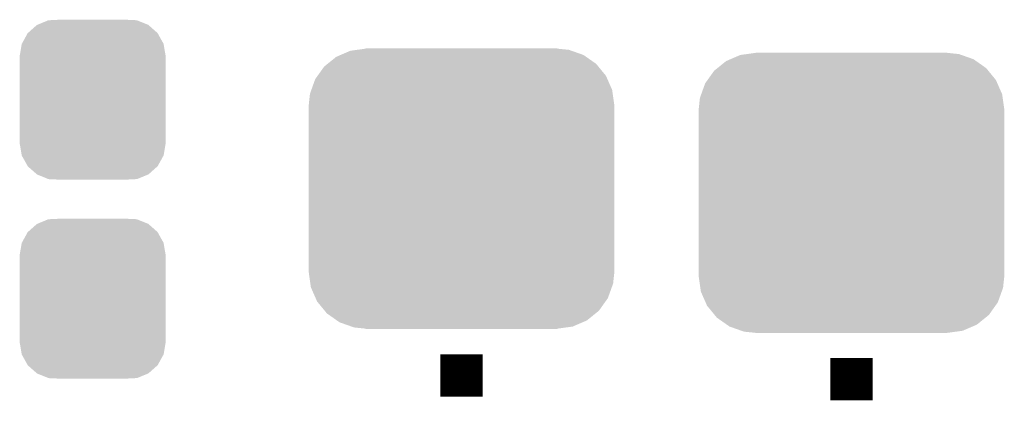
# Model space of a CAD drawing. Extents: x -1.3 to 24.2, y -3.9 to 39.2.
# Tile 30 of 43: x 13.9 to 18.6, y 19.1 to 21. Entities that reach past the tile are written whole.
import ezdxf

# ---------------------------------------------------------------- set-up
doc = ezdxf.new("R2010")
doc.units = 0
doc.layers.get('0').update_dxf_attribs({"linetype": 'CONTINUOUS'})
doc.layers.add('BOOST_10_CLICK_V101_GTO', color=14, linetype='CONTINUOUS')
doc.layers.add('BOOST_10_CLICK_V101_GTS', color=12, linetype='CONTINUOUS')

# ---------------------------------------------------------------- blocks, each defined once
blk = doc.blocks.new('CUSTOM_83')
for points in [[(-0.267216, 0.361152), (-0.213724, 0.383108), (0.26779, 0.361152), (0.21312, 0.383108)], [(-0.213724, 0.383108), (-0.20803, 0.383392), (0.21312, 0.383108), (0.212412, 0.383392)], [(-0.20803, 0.383392), (-0.154122, 0.38608), (0.212412, 0.383392), (0.154132, 0.38608)], [(-0.312264, 0.321732), (-0.26893, 0.360448), (0.312592, 0.321732), (0.268592, 0.360448)], [(-0.26893, 0.360448), (-0.267216, 0.361152), (0.268592, 0.360448), (0.26779, 0.361152)], [(-0.341452, 0.269636), (-0.313432, 0.320688), (0.341702, 0.269636), (0.313176, 0.320688)], [(-0.313432, 0.320688), (-0.312264, 0.321732), (0.313176, 0.320688), (0.312592, 0.321732)], [(-0.35179, 0.21082), (-0.342144, 0.268372), (0.35179, 0.21082), (0.34192, 0.268372)], [(-0.342144, 0.268372), (-0.341452, 0.269636), (0.34192, 0.268372), (0.341702, 0.269636)], [(-0.35179, 0.20955), (-0.35179, 0.21082), (0.35179, 0.20955), (0.35179, 0.21082)], [(-0.35179, -0.20955), (-0.35179, 0.20955), (0.35179, -0.20955), (0.35179, 0.20955)], [(-0.35179, -0.21082), (-0.35179, -0.20955), (0.35179, -0.21082), (0.35179, -0.20955)], [(-0.34192, -0.268358), (-0.35179, -0.21082), (0.342148, -0.268358), (0.35179, -0.21082)], [(-0.341702, -0.269636), (-0.34192, -0.268358), (0.341446, -0.269636), (0.342148, -0.268358)], [(-0.313184, -0.320676), (-0.341702, -0.269636), (0.31344, -0.320676), (0.341446, -0.269636)], [(-0.312594, -0.321732), (-0.313184, -0.320676), (0.312258, -0.321732), (0.31344, -0.320676)], [(-0.268602, -0.36044), (-0.312594, -0.321732), (0.26894, -0.36044), (0.312258, -0.321732)], [(-0.267792, -0.361154), (-0.268602, -0.36044), (0.2672, -0.361154), (0.26894, -0.36044)], [(-0.213136, -0.383104), (-0.267792, -0.361154), (0.213734, -0.383104), (0.2672, -0.361154)], [(-0.212414, -0.383394), (-0.213136, -0.383104), (0.207926, -0.383394), (0.213734, -0.383104)], [(-0.154122, -0.38608), (-0.212414, -0.383394), (0.154132, -0.38608), (0.207926, -0.383394)]]:
    blk.add_solid(points)
blk = doc.blocks.new('CUSTOM_97')
for points in [[(-0.583128, 0.644948), (-0.536078, 0.665316), (0.587958, 0.644948), (0.530324, 0.665316)], [(-0.536078, 0.665316), (-0.503594, 0.669768), (0.530324, 0.665316), (0.517726, 0.669768)], [(-0.503594, 0.669768), (-0.46228, 0.67543), (0.517726, 0.669768), (0.46228, 0.67543)], [(-0.46228, 0.67543), (-0.46228, 0.67691), (0.46228, 0.67543), (0.46228, 0.67691)], [(-0.645876, 0.602148), (-0.604434, 0.635724), (0.648922, 0.602148), (0.601098, 0.635724)], [(-0.604434, 0.635724), (-0.583128, 0.644948), (0.601098, 0.635724), (0.587958, 0.644948)], [(-0.693772, 0.544528), (-0.66231, 0.588832), (0.696126, 0.544528), (0.659832, 0.588832)], [(-0.66231, 0.588832), (-0.645876, 0.602148), (0.659832, 0.588832), (0.648922, 0.602148)], [(-0.72405, 0.476332), (-0.705438, 0.5281), (0.726088, 0.476332), (0.703344, 0.5281)], [(-0.705438, 0.5281), (-0.693772, 0.544528), (0.703344, 0.5281), (0.696126, 0.544528)], [(-0.730638, 0.458004), (-0.72405, 0.476332), (0.728702, 0.458004), (0.726088, 0.476332)], [(-0.7366, 0.40259), (-0.730638, 0.458004), (0.7366, 0.40259), (0.728702, 0.458004)], [(-0.7366, 0.40132), (-0.7366, 0.40259), (0.7366, 0.40132), (0.7366, 0.40259)], [(-0.7366, -0.40132), (-0.7366, 0.40132), (0.7366, -0.40132), (0.7366, 0.40132)], [(-0.7366, -0.40259), (-0.7366, -0.40132), (0.7366, -0.40259), (0.7366, -0.40132)], [(-0.7287, -0.458004), (-0.7366, -0.40259), (0.730638, -0.458004), (0.7366, -0.40259)], [(-0.726088, -0.476332), (-0.7287, -0.458004), (0.724048, -0.476332), (0.730638, -0.458004)], [(-0.703342, -0.5281), (-0.726088, -0.476332), (0.705438, -0.5281), (0.724048, -0.476332)], [(-0.696126, -0.544528), (-0.703342, -0.5281), (0.69377, -0.544528), (0.705438, -0.5281)], [(-0.65983, -0.588832), (-0.696126, -0.544528), (0.66231, -0.588832), (0.69377, -0.544528)], [(-0.648922, -0.602148), (-0.65983, -0.588832), (0.645874, -0.602148), (0.66231, -0.588832)], [(-0.601096, -0.635724), (-0.648922, -0.602148), (0.604434, -0.635724), (0.645874, -0.602148)], [(-0.587958, -0.644948), (-0.601096, -0.635724), (0.583126, -0.644948), (0.604434, -0.635724)], [(-0.530322, -0.665316), (-0.587958, -0.644948), (0.536078, -0.665316), (0.583126, -0.644948)], [(-0.517726, -0.669768), (-0.530322, -0.665316), (0.503592, -0.669768), (0.536078, -0.665316)], [(-0.46228, -0.67543), (-0.517726, -0.669768), (0.46228, -0.67543), (0.503592, -0.669768)], [(-0.46228, -0.67691), (-0.46228, -0.67543), (0.46228, -0.67691), (0.46228, -0.67543)]]:
    blk.add_solid(points)

msp = doc.modelspace()

# ---------------------------------------------------------------- linework, layer by layer
at = {"layer": 'BOOST_10_CLICK_V101_GTO', "const_width": 0.2032}
for points in [[(16.0274, 19.22018), (16.0274, 19.42338)], [(17.907, 19.4056), (17.907, 19.2024)]]:
    msp.add_lwpolyline(points, dxfattribs=at)

# ---------------------------------------------------------------- block references
at = {"layer": 'BOOST_10_CLICK_V101_GTS'}
for name, p in [('CUSTOM_83', (14.2494, 20.65274)), ('CUSTOM_97', (16.0274, 20.22348)), ('CUSTOM_97', (17.907, 20.20316)), ('CUSTOM_83', (14.2494, 19.69262))]:
    msp.add_blockref(name, p, dxfattribs=at)

doc.saveas('drawing.dxf')
